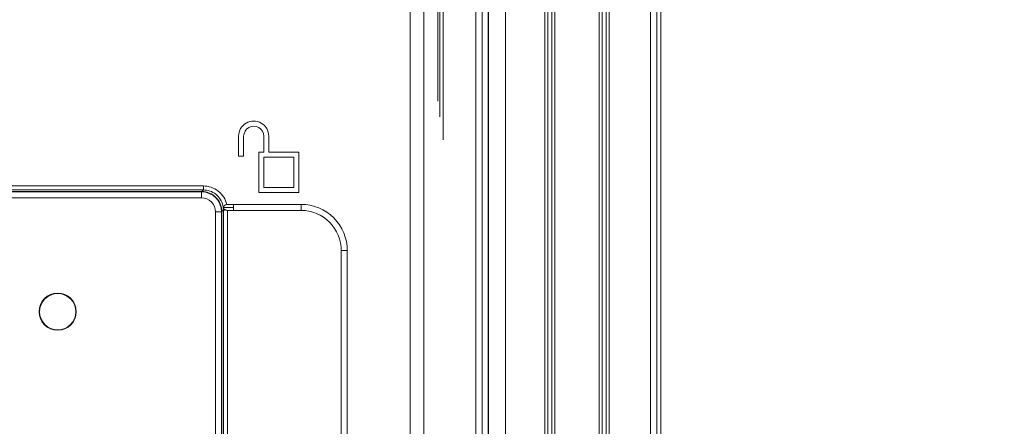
# Model space of a CAD drawing. Header units: centimetres. Extents: x -21 to 21, y -29.7 to 29.7.
# Tile 69 of 93: x 6.4 to 11.3, y -8.5 to -6.5. Entities that reach past the tile are written whole.
import ezdxf

# ---------------------------------------------------------------- set-up
doc = ezdxf.new("R2010")
doc.units = ezdxf.units.CM
doc.header["$MEASUREMENT"] = 0

msp = doc.modelspace()

# ---------------------------------------------------------------- linework, layer by layer
at = {"color": 8, "lineweight": 5}
msp.add_open_spline([(-21.00035, -29.70651), (-21.00035, -29.70651), (20.99965, -29.70651), (20.99965, -29.70651), (20.99965, -29.70651), (20.99965, 29.69349), (20.99965, 29.69349), (20.99965, 29.69349), (-21.00035, 29.69349), (-21.00035, 29.69349), (-21.00035, 29.69349), (-21.00035, -29.70651), (-21.00035, -29.70651)], degree=3, knots=[0, 0, 0, 0, 0.25, 0.25, 0.25, 0.5, 0.5, 0.5, 0.75, 0.75, 0.75, 1, 1, 1, 1], dxfattribs=at)
at = {"lineweight": 5}
for points, knots in [([(8.53896, -4.32699), (8.53896, -4.12541), (8.37554, -3.96199), (8.17396, -3.96199), (7.97238, -3.96199), (7.80896, -4.12541), (7.80896, -4.32699), (7.80896, -4.52858), (7.97237, -4.69199), (8.17396, -4.69199), (8.37554, -4.69199), (8.53896, -4.52858), (8.53896, -4.327), (8.53896, 5.34884), (8.53896, -14.00283), (8.53896, -4.32699)], [0, 0, 0, 0, 0.25, 0.25, 0.25, 0.5, 0.5, 0.5, 0.75, 0.75, 0.75, 1, 1, 1, 1.00001, 1.00001, 1.00001, 1.00001]), ([(8.52396, -4.32699), (8.52396, -4.13369), (8.36726, -3.97699), (8.17396, -3.97699), (7.98066, -3.97699), (7.82396, -4.13369), (7.82396, -4.32699), (7.82396, -4.52029), (7.98066, -4.67699), (8.17396, -4.67699), (8.36726, -4.67699), (8.52396, -4.52029), (8.52396, -4.327), (8.52396, 4.95092), (8.52396, -13.60539), (8.52396, -4.32699)], [0, 0, 0, 0, 0.25, 0.25, 0.25, 0.5, 0.5, 0.5, 0.75, 0.75, 0.75, 1, 1, 1, 1.00001, 1.00001, 1.00001, 1.00001]), ([(8.51396, -4.32699), (8.51396, -4.13922), (8.36174, -3.98699), (8.17396, -3.98699), (7.98618, -3.98699), (7.83396, -4.13922), (7.83396, -4.32699), (7.83396, -4.51477), (7.98618, -4.66699), (8.17396, -4.66699), (8.36173, -4.66699), (8.51396, -4.51477), (8.51396, -4.327), (8.51396, 4.68596), (8.51396, -13.33995), (8.51396, -4.32699)], [0, 0, 0, 0, 0.25, 0.25, 0.25, 0.5, 0.5, 0.5, 0.75, 0.75, 0.75, 1, 1, 1, 1.00001, 1.00001, 1.00001, 1.00001]), ([(8.42896, -4.32699), (8.42896, -4.18616), (8.31479, -4.07199), (8.17396, -4.07199), (8.03313, -4.07199), (7.91896, -4.18616), (7.91896, -4.32699), (7.91896, -4.46783), (8.03313, -4.58199), (8.17396, -4.58199), (8.31479, -4.58199), (8.42896, -4.46783), (8.42896, -4.327), (8.42896, 2.43284), (8.42896, -11.08683), (8.42896, -4.32699)], [0, 0, 0, 0, 0.25, 0.25, 0.25, 0.5, 0.5, 0.5, 0.75, 0.75, 0.75, 1, 1, 1, 1.00001, 1.00001, 1.00001, 1.00001]), ([(8.32314, -15.62699), (8.32314, -15.40653), (8.14442, -15.22782), (7.92396, -15.22782), (7.7035, -15.22782), (7.52478, -15.40653), (7.52478, -15.62699), (7.52478, -15.84745), (7.7035, -16.02617), (7.92396, -16.02617), (8.14442, -16.02617), (8.32314, -15.84746), (8.32314, -15.627), (8.32314, -5.04492), (8.32314, -26.20907), (8.32314, -15.62699)], [0, 0, 0, 0, 0.25, 0.25, 0.25, 0.5, 0.5, 0.5, 0.75, 0.75, 0.75, 1, 1, 1, 1.00001, 1.00001, 1.00001, 1.00001]), ([(8.30316, -15.62699), (8.30316, -15.41756), (8.13339, -15.24779), (7.92396, -15.24779), (7.71453, -15.24779), (7.54476, -15.41756), (7.54475, -15.62699), (7.54475, -15.83642), (7.71453, -16.0062), (7.92396, -16.0062), (8.13339, -16.0062), (8.30316, -15.83642), (8.30316, -15.627), (8.30316, -5.57484), (8.30316, -25.67963), (8.30316, -15.62699)], [0, 0, 0, 0, 0.25, 0.25, 0.25, 0.5, 0.5, 0.5, 0.75, 0.75, 0.75, 1, 1, 1, 1.00001, 1.00001, 1.00001, 1.00001]), ([(8.28896, -15.62699), (8.28896, -15.42541), (8.12554, -15.26199), (7.92396, -15.26199), (7.72238, -15.26199), (7.55896, -15.42541), (7.55896, -15.62699), (7.55896, -15.82858), (7.72237, -15.99199), (7.92396, -15.99199), (8.12554, -15.99199), (8.28896, -15.82858), (8.28896, -15.627), (8.28896, -5.95116), (8.28896, -25.30283), (8.28896, -15.62699)], [0, 0, 0, 0, 0.25, 0.25, 0.25, 0.5, 0.5, 0.5, 0.75, 0.75, 0.75, 1, 1, 1, 1.00001, 1.00001, 1.00001, 1.00001]), ([(8.27396, -15.62699), (8.27396, -15.43369), (8.11726, -15.27699), (7.92396, -15.27699), (7.73066, -15.27699), (7.57396, -15.43369), (7.57396, -15.62699), (7.57396, -15.82029), (7.73066, -15.97699), (7.92396, -15.97699), (8.11726, -15.97699), (8.27396, -15.82029), (8.27396, -15.627), (8.27396, -6.34908), (8.27396, -24.90539), (8.27396, -15.62699)], [0, 0, 0, 0, 0.25, 0.25, 0.25, 0.5, 0.5, 0.5, 0.75, 0.75, 0.75, 1, 1, 1, 1.00001, 1.00001, 1.00001, 1.00001]), ([(8.26396, -15.62699), (8.26396, -15.43922), (8.11174, -15.28699), (7.92396, -15.28699), (7.73618, -15.28699), (7.58396, -15.43922), (7.58396, -15.62699), (7.58396, -15.81477), (7.73618, -15.96699), (7.92396, -15.96699), (8.11173, -15.96699), (8.26396, -15.81477), (8.26396, -15.627), (8.26396, -6.61404), (8.26396, -24.63995), (8.26396, -15.62699)], [0, 0, 0, 0, 0.25, 0.25, 0.25, 0.5, 0.5, 0.5, 0.75, 0.75, 0.75, 1, 1, 1, 1.00001, 1.00001, 1.00001, 1.00001]), ([(7.67164, -7.10215), (7.67164, -7.07536), (7.65734, -7.0506), (7.63414, -7.0372), (7.61093, -7.0238), (7.58234, -7.0238), (7.55914, -7.0372), (7.53593, -7.0506), (7.52164, -7.07536), (7.52164, -7.10215)], [0, 0, 0, 0, 0.3333333, 0.3333333, 0.3333333, 0.6666667, 0.6666667, 0.6666667, 1, 1, 1, 1]), ([(7.64664, -7.10215), (7.64664, -7.08429), (7.63711, -7.06778), (7.62164, -7.05885), (7.60617, -7.04992), (7.58711, -7.04992), (7.57164, -7.05885), (7.55617, -7.06778), (7.54664, -7.08429), (7.54664, -7.10215)], [0, 0, 0, 0, 0.3333333, 0.3333333, 0.3333333, 0.6666667, 0.6666667, 0.6666667, 1, 1, 1, 1]), ([(7.34594, -7.35009), (7.37223, -7.3501), (7.3993, -7.35929), (7.42043, -7.37601), (7.44156, -7.39273), (7.45676, -7.41696), (7.46277, -7.44256)], [0, 0, 0, 0, 0.5, 0.5, 0.5, 1, 1, 1, 1]), ([(7.43783, -7.47812), (7.43783, -7.4516), (7.4273, -7.42616), (7.40854, -7.40741), (7.38979, -7.38866), (7.36435, -7.37812), (7.33783, -7.37812)], [0, 0, 0, 0, 0.5, 0.5, 0.5, 1, 1, 1, 1]), ([(7.34595, -7.37008), (7.36779, -7.37008), (7.39032, -7.37768), (7.40785, -7.39156), (7.42539, -7.40543), (7.43793, -7.42558), (7.44309, -7.4468)], [0, 0, 0, 0, 0.5, 0.5, 0.5, 1, 1, 1, 1]), ([(7.40662, -7.47932), (7.40662, -7.46076), (7.39925, -7.44296), (7.38612, -7.42983), (7.373, -7.4167), (7.3552, -7.40933), (7.33663, -7.40933)], [0, 0, 0, 0, 0.5, 0.5, 0.5, 1, 1, 1, 1]), ([(7.43782, -7.47812), (7.43781, -7.46516), (7.43524, -7.45208), (7.43025, -7.43999), (7.42526, -7.4279), (7.41785, -7.41681), (7.40872, -7.40762)], [0, 0, 0, 0, 0.5, 0.5, 0.5, 1, 1, 1, 1]), ([(7.44943, -7.44997), (7.45019, -7.44913), (7.45103, -7.44836), (7.45192, -7.44765), (7.45504, -7.44516), (7.4588, -7.44337), (7.46269, -7.44257)], [0, 0, 0, 0, 0.5, 0.5, 0.5, 1, 1, 1, 1]), ([(8.06258, -7.67215), (8.06258, -7.61115), (8.03835, -7.55265), (7.99522, -7.50952), (7.95209, -7.46638), (7.89358, -7.44215), (7.83258, -7.44215)], [0, 0, 0, 0, 0.5, 0.5, 0.5, 1, 1, 1, 1]), ([(7.46686, -7.47215), (7.46418, -7.47215), (7.46162, -7.47175), (7.45894, -7.47082), (7.45272, -7.46867), (7.4459, -7.46371), (7.44589, -7.45749)], [0, 0, 0, 0, 0.5, 0.5, 0.5, 1, 1, 1, 1]), ([(7.46588, -7.47187), (7.46345, -7.47112), (7.46099, -7.4701), (7.45851, -7.46991), (7.45638, -7.46974), (7.45423, -7.47018), (7.45195, -7.47003), (7.45042, -7.46994), (7.44883, -7.46957), (7.44754, -7.4703), (7.44669, -7.47078), (7.44597, -7.47173), (7.44589, -7.4727)], [0, 0, 0, 0, 0.25, 0.25, 0.25, 0.5, 0.5, 0.5, 0.75, 0.75, 0.75, 1, 1, 1, 1]), ([(7.44592, -7.45749), (7.44596, -7.45673), (7.44608, -7.45598), (7.44629, -7.45524), (7.44685, -7.45327), (7.44805, -7.45148), (7.44943, -7.44997)], [0, 0, 0, 0, 0.5, 0.5, 0.5, 1, 1, 1, 1]), ([(8.03258, -7.67215), (8.03258, -7.61911), (8.01151, -7.56824), (7.97401, -7.53073), (7.9365, -7.49322), (7.88563, -7.47215), (7.83258, -7.47215)], [0, 0, 0, 0, 0.5, 0.5, 0.5, 1, 1, 1, 1]), ([(6.71346, -7.97599), (6.71346, -7.92491), (6.67205, -7.88349), (6.62096, -7.88349), (6.56987, -7.88349), (6.52846, -7.92491), (6.52846, -7.97599), (6.52846, -8.02708), (6.56987, -8.06849), (6.62096, -8.06849), (6.67205, -8.06849), (6.71346, -8.02708), (6.71346, -7.97599)], [0, 0, 0, 0, 0.25, 0.25, 0.25, 0.5, 0.5, 0.5, 0.75, 0.75, 0.75, 1, 1, 1, 1]), ([(6.71096, -7.97599), (6.71096, -7.92629), (6.67067, -7.88599), (6.62096, -7.88599), (6.57125, -7.88599), (6.53096, -7.92629), (6.53096, -7.97599), (6.53096, -8.0257), (6.57125, -8.06599), (6.62096, -8.06599), (6.67066, -8.06599), (6.71096, -8.0257), (6.71096, -7.97599)], [0, 0, 0, 0, 0.25, 0.25, 0.25, 0.5, 0.5, 0.5, 0.75, 0.75, 0.75, 1, 1, 1, 1])]:
    msp.add_open_spline(points, degree=3, knots=knots, dxfattribs=at)
for points in [[(9.57126, -16.82486), (9.57126, -16.82486), (9.57128, -3.22918), (9.57128, -3.22918)], [(9.60288, -16.82643), (9.60288, -16.82643), (9.60288, -3.22751), (9.60288, -3.22751)], [(9.62286, -3.22748), (9.62286, -3.22748), (9.62286, -16.82651), (9.62286, -16.82651)], [(9.31626, -16.67434), (9.31626, -16.67434), (9.31628, -3.37972), (9.31628, -3.37972)], [(9.33126, -16.67434), (9.33126, -16.67434), (9.33128, -3.37972), (9.33128, -3.37972)], [(9.35126, -16.67434), (9.35126, -16.67434), (9.35128, -3.37972), (9.35128, -3.37972)], [(9.36626, -16.67434), (9.36626, -16.67434), (9.36628, -3.37972), (9.36628, -3.37972)], [(9.04626, -16.49434), (9.04626, -16.49434), (9.04628, -3.55972), (9.04628, -3.55972)], [(9.06126, -16.49434), (9.06126, -16.49434), (9.06128, -3.55972), (9.06128, -3.55972)], [(9.08126, -16.49434), (9.08126, -16.49434), (9.08128, -3.55972), (9.08128, -3.55972)], [(9.09626, -16.49434), (9.09626, -16.49434), (9.09628, -3.55972), (9.09628, -3.55972)], [(8.84982, -3.94032), (8.84982, -3.94032), (8.8498, -16.11373), (8.8498, -16.11373)], [(8.70214, -15.99508), (8.70214, -15.99508), (8.70214, -4.05891), (8.70214, -4.05891)], [(8.73318, -4.05689), (8.73318, -4.05689), (8.73318, -15.9971), (8.73318, -15.9971)], [(8.7636, -4.02647), (8.7636, -4.02647), (8.7636, -16.02752), (8.7636, -16.02752)], [(8.44433, -4.63127), (8.44433, -4.63127), (8.44433, -15.99508), (8.44433, -15.99508)], [(8.37549, -15.99496), (8.37549, -15.99496), (8.37549, -4.67156), (8.37549, -4.67156)], [(8.76491, -6.09272), (8.76491, -6.09272), (8.76491, -13.96127), (8.76491, -13.96127)], [(7.52164, -7.20215), (7.52164, -7.20215), (7.52164, -7.10215), (7.52164, -7.10215)], [(7.54664, -7.10215), (7.54664, -7.10215), (7.54664, -7.20215), (7.54664, -7.20215)], [(7.64664, -7.18215), (7.64664, -7.18215), (7.64664, -7.10215), (7.64664, -7.10215)], [(7.67164, -7.10215), (7.67164, -7.10215), (7.67164, -7.18215), (7.67164, -7.18215)], [(7.54664, -7.20215), (7.54664, -7.20215), (7.52164, -7.20215), (7.52164, -7.20215)], [(7.62164, -7.18215), (7.62164, -7.18215), (7.64664, -7.18215), (7.64664, -7.18215)], [(7.62164, -7.38215), (7.62164, -7.38215), (7.62164, -7.18215), (7.62164, -7.18215)], [(7.67164, -7.18215), (7.67164, -7.18215), (7.82164, -7.18215), (7.82164, -7.18215)], [(7.82164, -7.18215), (7.82164, -7.18215), (7.82164, -7.38215), (7.82164, -7.38215)], [(7.79664, -7.20715), (7.79664, -7.20715), (7.64664, -7.20715), (7.64664, -7.20715)], [(7.64664, -7.20715), (7.64664, -7.20715), (7.64664, -7.35715), (7.64664, -7.35715)], [(7.79664, -7.35715), (7.79664, -7.35715), (7.79664, -7.20715), (7.79664, -7.20715)], [(3.87197, -7.35009), (3.87197, -7.35009), (7.34594, -7.35009), (7.34594, -7.35009)], [(7.34595, -7.37008), (7.34595, -7.37008), (7.34595, -7.35009), (7.34595, -7.35009)], [(7.34595, -7.37008), (7.34595, -7.37008), (3.87197, -7.37008), (3.87197, -7.37008)], [(3.88009, -7.37812), (3.88009, -7.37812), (7.33783, -7.37812), (7.33783, -7.37812)], [(7.33783, -7.37813), (7.33783, -7.37813), (3.88009, -7.37813), (3.88009, -7.37813)], [(3.88129, -7.37934), (3.88129, -7.37934), (7.33663, -7.37934), (7.33663, -7.37934)], [(7.33663, -7.37934), (7.33663, -7.37934), (7.33783, -7.37813), (7.33783, -7.37813)], [(7.33663, -7.40933), (7.33663, -7.40933), (7.33663, -7.37934), (7.33663, -7.37934)], [(7.43662, -7.47932), (7.43661, -7.4241), (7.39185, -7.37934), (7.33663, -7.37934)], [(7.33783, -7.37813), (7.33783, -7.37813), (7.33783, -7.37812), (7.33783, -7.37812)], [(7.36166, -7.38102), (7.35386, -7.37911), (7.34586, -7.37814), (7.33783, -7.37813)], [(7.34595, -7.37008), (7.34595, -7.37008), (7.33787, -7.37816), (7.33787, -7.37816)], [(7.36508, -7.38193), (7.36395, -7.38161), (7.36281, -7.3813), (7.36166, -7.38102)], [(7.38797, -7.39163), (7.38077, -7.38746), (7.37308, -7.3842), (7.36508, -7.38193)], [(7.40872, -7.40762), (7.40253, -7.40141), (7.39555, -7.39603), (7.38797, -7.39163)], [(7.82164, -7.38215), (7.82164, -7.38215), (7.62164, -7.38215), (7.62164, -7.38215)], [(7.64664, -7.35715), (7.64664, -7.35715), (7.79664, -7.35715), (7.79664, -7.35715)], [(7.33663, -7.40933), (7.33663, -7.40933), (3.88129, -7.40933), (3.88129, -7.40933)], [(7.44309, -7.4468), (7.44493, -7.45438), (7.4459, -7.46223), (7.44589, -7.47002)], [(7.46277, -7.44256), (7.46412, -7.44228), (7.4655, -7.44215), (7.46688, -7.44215)], [(7.46688, -7.44215), (7.46688, -7.44215), (7.83258, -7.44215), (7.83258, -7.44215)], [(7.4956, -7.44215), (7.4956, -7.44215), (7.4956, -7.45715), (7.4956, -7.45715)], [(7.83258, -7.47215), (7.83258, -7.47215), (7.83258, -7.44215), (7.83258, -7.44215)], [(7.43662, -7.47932), (7.43662, -7.47932), (7.40662, -7.47932), (7.40662, -7.47932)], [(7.40662, -12.38467), (7.40662, -12.38467), (7.40662, -7.47932), (7.40662, -7.47932)], [(7.43662, -7.47932), (7.43662, -7.47932), (7.43782, -7.47812), (7.43782, -7.47812)], [(7.43662, -7.47932), (7.43662, -7.47932), (7.43662, -12.38467), (7.43662, -12.38467)], [(7.43781, -7.4781), (7.43781, -7.4781), (7.44589, -7.47002), (7.44589, -7.47002)], [(7.43783, -7.47812), (7.43783, -7.47812), (7.43782, -7.47812), (7.43782, -7.47812)], [(7.43782, -12.38587), (7.43782, -12.38587), (7.43782, -7.47812), (7.43782, -7.47812)], [(7.43783, -7.47812), (7.43783, -7.47812), (7.43783, -12.38587), (7.43783, -12.38587)], [(7.44589, -9.55215), (7.44589, -9.55215), (7.44589, -7.47002), (7.44589, -7.47002)], [(7.4956, -7.45749), (7.4956, -7.45749), (7.44592, -7.45749), (7.44592, -7.45749)], [(7.46588, -7.47215), (7.46588, -7.47215), (7.46588, -9.57215), (7.46588, -9.57215)], [(7.83258, -7.47215), (7.83258, -7.47215), (7.46688, -7.47215), (7.46688, -7.47215)], [(7.4956, -7.47215), (7.4956, -7.47215), (7.4956, -7.45715), (7.4956, -7.45715)], [(8.03258, -7.67215), (8.03258, -7.67215), (8.06258, -7.67215), (8.06258, -7.67215)], [(8.03258, -11.59215), (8.03258, -11.59215), (8.03258, -7.67215), (8.03258, -7.67215)], [(8.06258, -7.67215), (8.06258, -7.67215), (8.06258, -11.59215), (8.06258, -11.59215)]]:
    msp.add_open_spline(points, degree=3, dxfattribs=at)

doc.saveas('drawing.dxf')
